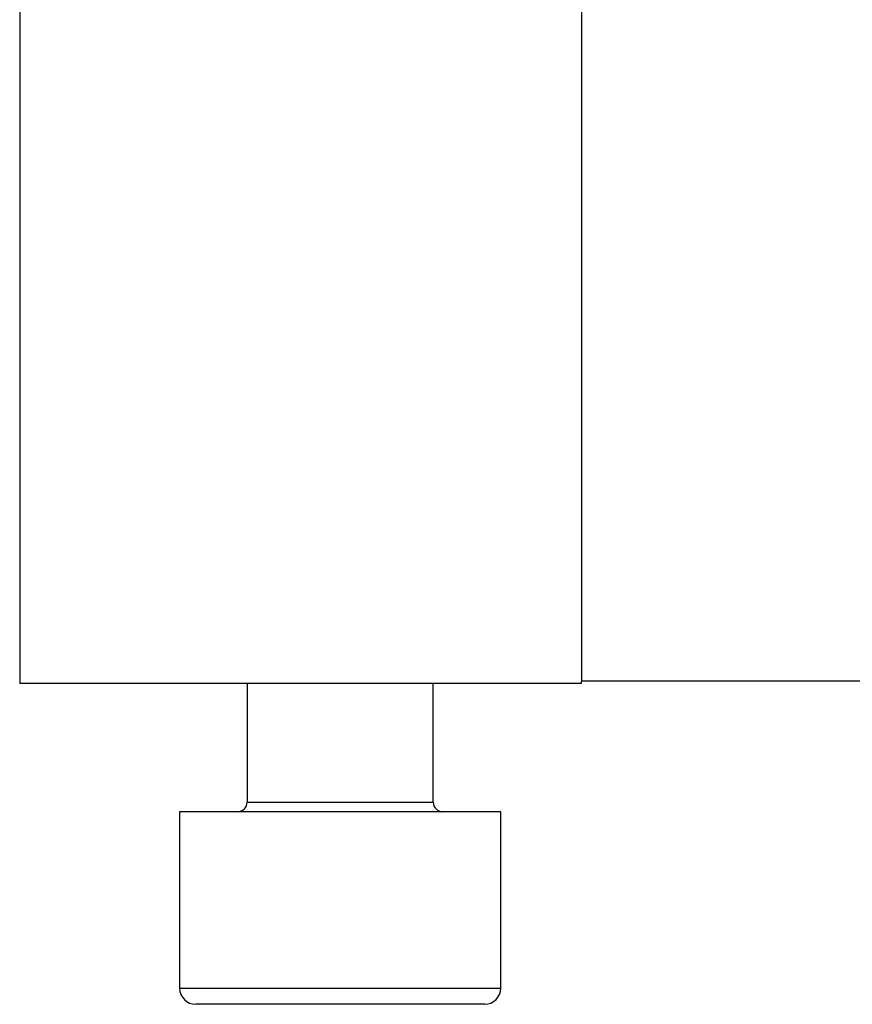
# Model space of a CAD drawing. Extents: x 9.3 to 31.1, y 5.1 to 19.6.
# Tile 25 of 132: x 14.745 to 15.255, y 9.192 to 9.796. Entities that reach past the tile are written whole.
import ezdxf

# ---------------------------------------------------------------- set-up
doc = ezdxf.new("R2010")
doc.units = 0
doc.layers.get('0').update_dxf_attribs({"linetype": 'CONTINUOUS'})

msp = doc.modelspace()

# ---------------------------------------------------------------- linework, layer by layer
at = {"color": 7, "linetype": 'CONTINUOUS'}
for p, q in [((14.74485, 10.86126), (14.74485, 9.38881)), ((15.08934, 10.12477), (15.08934, 9.39025)), ((15.08934, 9.38881), (14.74485, 9.38881)), ((14.88432, 9.38881), (14.88432, 9.31598)), ((14.99839, 9.31598), (14.99839, 9.38881)), ((15.08934, 9.38881), (15.08934, 9.39025)), ((17.45155, 9.39025), (15.08934, 9.39025)), ((14.84293, 9.31007), (14.84293, 9.20181)), ((15.03978, 9.31007), (14.84293, 9.31007)), ((15.03978, 9.20181), (15.03978, 9.31007)), ((15.02994, 9.19196), (14.85277, 9.19196))]:
    msp.add_line(p, q, dxfattribs=at)
at = {"color": 8, "linetype": 'CONTINUOUS'}
for p, q in [((14.88432, 9.31598), (14.99839, 9.31598)), ((14.84293, 9.20181), (15.03978, 9.20181))]:
    msp.add_line(p, q, dxfattribs=at)
at = {"color": 7, "linetype": 'CONTINUOUS'}
for centre, radius, start, end in [((14.87841, 9.31598), 0.00591, 270, 0), ((15.0043, 9.31598), 0.00591, 180, 270), ((14.85277, 9.20181), 0.00984, 180, 270), ((15.02994, 9.20181), 0.00984, 270, 0)]:
    msp.add_arc(centre, radius, start, end, dxfattribs=at)

doc.saveas('drawing.dxf')
